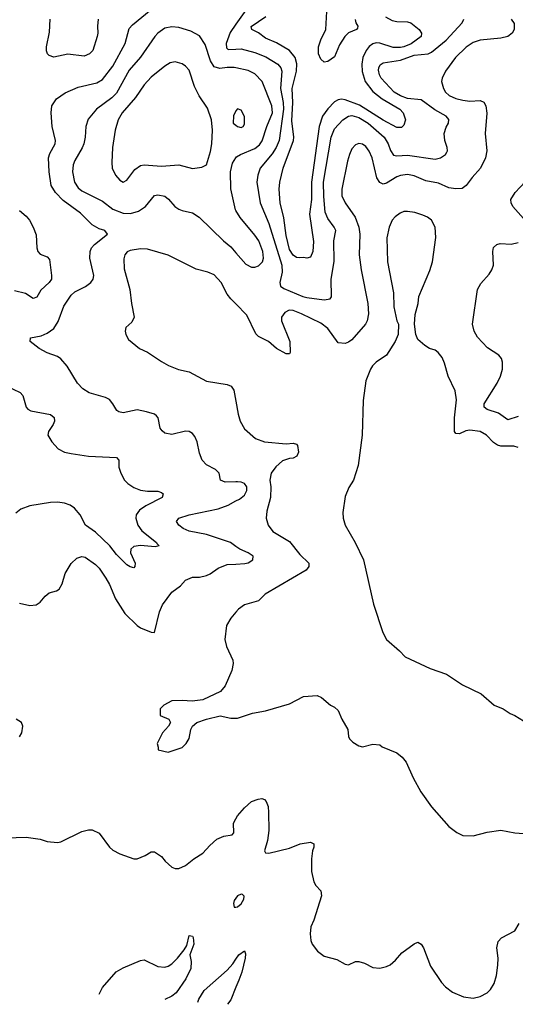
# Model space of a CAD drawing. Header units: inches. Extents: x 1173000 to 1307049, y 522583 to 678455.
# Tile 19 of 256: x 1198752 to 1201613, y 530224 to 535907. Entities that reach past the tile are written whole.
import ezdxf

# ---------------------------------------------------------------- set-up
doc = ezdxf.new("R2010")
doc.units = ezdxf.units.IN
doc.header["$MEASUREMENT"] = 0
doc.layers.add('B1593', color=7, linetype='Continuous')
doc.layers.add('B2503', color=7, linetype='Continuous')

msp = doc.modelspace()

# ---------------------------------------------------------------- linework, layer by layer
at = {"layer": 'B1593', "color": 5}
for points, elevation in [([(1200000, 533239.5), (1199938.5, 533238.5), (1199911.3, 533250), (1199902.8, 533290), (1199882.8, 533310), (1199830, 533337.1), (1199804.4, 533364.4), (1199790, 533404.7), (1199776, 533470), (1199762.2, 533502.2), (1199750, 533518.4), (1199730, 533530.3), (1199710, 533531.7), (1199630, 533512.4), (1199590, 533520.5), (1199573.7, 533533.7), (1199563.8, 533550), (1199550.4, 533610), (1199541.3, 533621.3), (1199530.3, 533630.3), (1199484.7, 533644.7), (1199430, 533654.6), (1199350, 533637.6), (1199323.9, 533643.9), (1199312, 533652), (1199290, 533690.7), (1199270, 533714.9), (1199247.1, 533727.1), (1199153, 533753), (1199116.7, 533776.7), (1199084.9, 533810), (1199026.5, 533906.5), (1198990.3, 533950.3), (1198970, 533962.4), (1198910, 533984.9), (1198864.7, 534010), (1198812, 534050), (1198814, 534070), (1198876.7, 534083.3), (1198910, 534096.9), (1198950, 534124.7), (1198974.2, 534165.8), (1199007, 534253), (1199050, 534318), (1199070, 534336.4), (1199132.5, 534367.5), (1199163.1, 534390), (1199175.8, 534410), (1199180.9, 534430), (1199157.8, 534530), (1199159.4, 534570), (1199166.8, 534590), (1199183.2, 534610), (1199259.5, 534670), (1199242.8, 534690), (1199210, 534699.6), (1199170, 534722.6), (1199102.8, 534790), (1199003, 534863), (1198958.3, 534910), (1198933.4, 534950), (1198922, 535030), (1198918.8, 535110), (1198925.4, 535134.6), (1198957.6, 535190), (1198958.6, 535210), (1198940.2, 535290), (1198933.8, 535370), (1198938, 535410), (1198964.9, 535450), (1199014.4, 535485.6), (1199090, 535518.2), (1199196.8, 535543.2), (1199230, 535561.4), (1199290, 535638.2), (1199360.6, 535770), (1199383.9, 535856.1), (1199403.1, 535876.9), (1199510, 535965.7)], 840), ([(1199204.8, 535910), (1199200.5, 535870), (1199203.8, 535830), (1199199.7, 535810), (1199173.4, 535730), (1199155.3, 535710), (1199123.4, 535696.6), (1199030, 535708.1), (1198950, 535691.5), (1198921.2, 535701.2), (1198912.1, 535710), (1198907.3, 535727.3), (1198907.2, 535750), (1198924.5, 535835.5), (1198927, 535910)], 820), ([(1200000, 535880.9), (1199966.8, 535833.2), (1199944, 535770), (1199945.5, 535745.5), (1199956.2, 535736.2), (1200000, 535738.2)], 840), ([(1200000, 535629), (1199990.9, 535630.9), (1199950, 535632.1), (1199906.5, 535626.5), (1199874.5, 535634.6), (1199853.6, 535670), (1199823.4, 535763.4), (1199790, 535814.7), (1199740.8, 535840.8), (1199670, 535862.5), (1199630, 535866.3), (1199590, 535858), (1199550.3, 535830), (1199532.2, 535810), (1199448.9, 535691.1), (1199384.4, 535615.6), (1199310, 535484.1), (1199283.1, 535456.9), (1199194.7, 535390), (1199147.5, 535332.5), (1199132.9, 535290), (1199129.4, 535230), (1199122, 535190), (1199113.1, 535166.9), (1199070, 535094.7), (1199060.9, 535070), (1199057.1, 535030), (1199068.5, 534970), (1199090, 534936.5), (1199110, 534920.2), (1199230, 534860.6), (1199290, 534814.6), (1199350, 534790.1), (1199391.8, 534788.2), (1199438.3, 534801.7), (1199478.5, 534830), (1199530, 534891.7), (1199550, 534897.3), (1199590, 534888.9), (1199611.8, 534871.8), (1199647.2, 534830), (1199670, 534814.3), (1199690, 534805.3), (1199750, 534791.6), (1199788.4, 534768.4), (1199928, 534630), (1199970, 534596.3), (1200000, 534561.9)], 860), ([(1200000, 535381.4), (1199999.3, 535380.7), (1199987.1, 535352.9), (1199984.4, 535310), (1200000, 535298.1)], 880), ([(1200000, 534805.1), (1199996.8, 534810), (1199970.4, 534930.4), (1199968.5, 535030), (1199980.1, 535079.9), (1200000, 535110.9)], 860), ([(1198750, 534806.7), (1198790, 534772.4), (1198807.7, 534750), (1198830, 534710.4), (1198846.4, 534666.4), (1198851, 534591), (1198857.3, 534570), (1198870, 534554.6), (1198910, 534538.3), (1198923.2, 534523.2), (1198936.5, 534430), (1198935.3, 534410), (1198922.4, 534390), (1198874.1, 534345.9), (1198850, 534306.6), (1198830, 534298.5), (1198786.2, 534326.2), (1198721.9, 534341.9)], 820), ([(1200000, 534266.4), (1199970, 534297), (1199950, 534323.7), (1199915.6, 534390), (1199874, 534434), (1199837.2, 534450), (1199770, 534467.6), (1199610, 534548.3), (1199490, 534583.2), (1199450, 534584.9), (1199390, 534574.6), (1199373.1, 534566.9), (1199358.5, 534550), (1199352.2, 534527.8), (1199354.7, 534470), (1199387.6, 534350), (1199396.8, 534270), (1199412.6, 534190), (1199399.6, 534160.4), (1199364, 534130), (1199360.7, 534110), (1199364, 534090), (1199380.9, 534060.9), (1199442.8, 534010), (1199490, 533988.2), (1199570, 533934), (1199611.5, 533911.5), (1199669, 533889), (1199730, 533874.9), (1199830, 533821.3), (1199950, 533802), (1199972.8, 533792.8), (1199988.7, 533768.7), (1200000, 533705.1)], 860), ([(1198673.6, 533793.7), (1198755.1, 533755.1), (1198770, 533737.3), (1198788.5, 533670), (1198799.4, 533659.4), (1198816, 533650), (1198930, 533628), (1198951.7, 533611.7), (1198952.1, 533590), (1198946, 533570), (1198918.4, 533530), (1198914.4, 533510), (1198937.6, 533470), (1198974.4, 533430), (1199010, 533410.3), (1199050, 533402.8), (1199150, 533388.1), (1199310, 533379.6), (1199324, 533364), (1199324.7, 533324.7), (1199336.1, 533290), (1199356.5, 533250), (1199376.5, 533230), (1199410, 533207.2), (1199450, 533192.4), (1199490, 533184.9), (1199550, 533185.3), (1199570, 533179), (1199581.1, 533170), (1199574.9, 533150), (1199479.3, 533100.8), (1199443.6, 533076.4), (1199424.5, 533050), (1199422.6, 533030), (1199434.7, 532990), (1199457.4, 532957.4), (1199540.9, 532890), (1199542.8, 532882.8), (1199558, 532870), (1199534.7, 532865.3), (1199450, 532873), (1199410, 532866.9), (1199393.1, 532850), (1199391.5, 532830), (1199418, 532770), (1199417.4, 532750), (1199410, 532743.5), (1199389.2, 532749.2), (1199370, 532760.4), (1199310, 532819.3), (1199271.5, 532870), (1199190, 532949.1), (1199132.1, 532990), (1199100.8, 533050), (1199068.6, 533088.6), (1199044, 533104), (1199010, 533116.3), (1198970, 533122.4), (1198930, 533121.3), (1198810, 533101.3), (1198758.1, 533081.9), (1198730, 533058.3)], 820), ([(1200000, 532866.6), (1199968.4, 532890), (1199830, 532936), (1199730, 532954.4), (1199694.9, 532970), (1199670, 532988.8), (1199657.1, 533010), (1199670.7, 533030), (1199730.7, 533050), (1199897, 533083), (1199954.5, 533105.5), (1200000, 533129.1)], 840), ([(1198750, 532539.4), (1198810, 532525.5), (1198847.3, 532530), (1198870, 532544.7), (1198899.7, 532580.3), (1198922, 532598), (1198964.7, 532610), (1198979, 532621), (1198996.3, 532650), (1199014.8, 532710), (1199050, 532768), (1199081, 532799), (1199111.3, 532808.7), (1199130, 532805.2), (1199190, 532762.4), (1199210, 532741.6), (1199250, 532683.5), (1199270, 532647.6), (1199304.4, 532564.4), (1199358.7, 532478.7), (1199430, 532409.7), (1199450, 532396.4), (1199510, 532372), (1199530, 532369.4), (1199559.1, 532490), (1199576.5, 532530), (1199630, 532602.4), (1199679.8, 532640.2), (1199710, 532671.1), (1199750, 532689.8), (1199790, 532688.9), (1199830, 532698.4), (1199851.6, 532708.4), (1199897.8, 532742.2), (1199950, 532762.6), (1200000, 532765)], 840), ([(1200000, 532487.5), (1199970, 532453.2), (1199945.5, 532410), (1199935.5, 532330), (1199944.9, 532290), (1199982.8, 532210), (1199984, 532190), (1199976.3, 532150), (1199937.6, 532062.4), (1199910.5, 532029.5), (1199810, 531981.2), (1199747.1, 531972.9), (1199690, 531978), (1199630, 531975.1), (1199584.7, 531950), (1199562, 531930), (1199562, 531890), (1199612, 531870), (1199622, 531850), (1199611.3, 531830), (1199576, 531790), (1199544.7, 531730), (1199552, 531708), (1199552, 531692), (1199610, 531678.8), (1199690, 531706.8), (1199713.2, 531730), (1199730, 531758), (1199739.3, 531810), (1199749, 531830), (1199774, 531850), (1199829.7, 531870.3), (1199910, 531888.2), (1199970, 531875.5), (1200000, 531876.1)], 860), ([(1198751.7, 531768.3), (1198763.8, 531790), (1198770.4, 531830), (1198762, 531850), (1198731, 531870)], 840), ([(1198674.6, 531185.4), (1198790, 531187.7), (1198870, 531176.3), (1198910, 531164), (1198970, 531157.3), (1198990, 531160.7), (1199110, 531220.5), (1199150, 531230.6), (1199170, 531230.7), (1199210, 531210.8), (1199270.8, 531130), (1199290, 531114), (1199330, 531093), (1199410, 531064), (1199430, 531064), (1199476.6, 531083.4), (1199510, 531104.7), (1199530, 531104.7), (1199570, 531076), (1199591, 531050), (1199630, 531014.8), (1199650, 531007.7), (1199670, 531008), (1199710, 531025.5), (1199756.9, 531063.1), (1199810, 531095.8), (1199850, 531140.5), (1199890, 531176.3), (1199930, 531194.4), (1199978, 531202), (1199987.5, 531212.5), (1199985.3, 531270), (1200000, 531294.7)], 840), ([(1200000, 530835.6), (1199990, 530822), (1199986.4, 530806.4), (1199990, 530784.7), (1200000, 530785.1)], 840), ([(1199210.3, 530281.2), (1199230, 530320.3), (1199308.4, 530411.6), (1199350, 530434.9), (1199450, 530477.1), (1199470, 530480.7), (1199550, 530441.6), (1199590, 530437.1), (1199610, 530443.8), (1199630, 530457.1), (1199662.4, 530490), (1199702, 530538), (1199716, 530564), (1199730, 530621), (1199750, 530617.1), (1199754, 530610), (1199756.9, 530570), (1199734.6, 530510), (1199741.8, 530470), (1199740.3, 530430), (1199710.4, 530370), (1199654.9, 530290), (1199630.2, 530269.8), (1199590.5, 530251.6)], 820), ([(1199780.6, 530236.8), (1199786.3, 530253.7), (1199816.3, 530303.7), (1199950, 530420.4), (1199982.8, 530457.2), (1200000, 530483.3)], 820), ([(1200000, 530323.3), (1199970.6, 530250), (1199951.1, 530223.6)], 820)]:
    msp.add_lwpolyline(points, dxfattribs=dict(at, elevation=elevation))
at = {"layer": 'B1593', "color": 5, "elevation": 880}
msp.add_lwpolyline([(1199650, 535663.9), (1199621.5, 535658.5), (1199590, 535639.2), (1199510, 535574.8), (1199470, 535531), (1199421.2, 535458.8), (1199344.2, 535370), (1199321.2, 535330), (1199303.7, 535270), (1199287.3, 535170), (1199283.4, 535083.4), (1199286, 535050), (1199304.6, 535010), (1199330, 534980.3), (1199350, 534970.3), (1199370, 534980.4), (1199417.2, 535042.8), (1199450, 535065.2), (1199469.9, 535070.1), (1199570, 535061.8), (1199670, 535070.2), (1199750, 535048.9), (1199803.7, 535056.3), (1199830.9, 535070), (1199854.2, 535145.8), (1199861.9, 535190), (1199865.6, 535270), (1199859.4, 535330), (1199836.8, 535396.8), (1199788.6, 535468.6), (1199761.8, 535521.8), (1199730, 535615.8), (1199710, 535639.7), (1199690, 535653.5)], close=True, dxfattribs=at)
at = {"layer": 'B2503', "color": 5}
for points, elevation in [([(1200688.4, 535908.4), (1200691.5, 535890), (1200704.2, 535870), (1200701.5, 535858.5), (1200696.9, 535850), (1200649.1, 535830.9), (1200628.1, 535810), (1200597.6, 535762.4), (1200570, 535693.5), (1200530, 535666.6), (1200510, 535662.7), (1200490, 535679.3), (1200477.2, 535710), (1200477.5, 535750), (1200489.6, 535790.4), (1200518.5, 535850), (1200527.7, 535990)], 780), ([(1200057.1, 535962.9), (1200000, 535880.9)], 840), ([(1200000, 535738.2), (1200030, 535739.6), (1200110, 535717.9), (1200173.1, 535693.1), (1200242.8, 535650), (1200260.2, 535630), (1200265.6, 535610), (1200258.3, 535510), (1200272.3, 535430), (1200273.9, 535390), (1200249.5, 535210.5), (1200233.1, 535170), (1200210, 535132.8), (1200140.3, 535050), (1200126.2, 535010), (1200120.3, 534970), (1200139.5, 534850), (1200190.3, 534730.3), (1200265.4, 534490), (1200266.7, 534450), (1200254.5, 534390), (1200257.6, 534370), (1200275.9, 534355.9), (1200385.7, 534310), (1200410, 534304.1), (1200510.2, 534289.9), (1200543.4, 534296.6), (1200552.4, 534307.6), (1200550.2, 534410), (1200567.9, 534512.1), (1200565.7, 534630), (1200577.1, 534690), (1200568.2, 534710), (1200530, 534759.7), (1200516.3, 534796.3), (1200506.7, 534886.7), (1200505.9, 534970), (1200550.1, 535230), (1200570, 535277.2), (1200617.8, 535330), (1200649.3, 535350.7), (1200670, 535355.2), (1200710, 535343.7), (1200763.4, 535310), (1200855.4, 535230), (1200879.4, 535190), (1200892.2, 535152.2), (1200910, 535126.3), (1200930, 535121.9), (1200990, 535125), (1201150, 535102.9), (1201180.5, 535110), (1201210.4, 535130), (1201218.2, 535141.8), (1201221.7, 535150), (1201219.7, 535170), (1201206.5, 535210), (1201202.9, 535250), (1201213.1, 535286.9), (1201227.7, 535310), (1201230, 535332.2), (1201213.7, 535350), (1201148, 535388), (1201070, 535444), (1200990, 535452.3), (1200950, 535467.3), (1200913.4, 535490), (1200839.1, 535570), (1200828.1, 535590), (1200823.6, 535616.4), (1200824.3, 535630), (1200832.5, 535647.5), (1200850, 535658.5), (1200950, 535674), (1201030, 535702.1), (1201109, 535711), (1201130, 535719.9), (1201212.9, 535790), (1201305.5, 535890), (1201316, 535910)], 840), ([(1201588.5, 535910), (1201606.1, 535886.1), (1201606, 535850), (1201594.6, 535830), (1201570, 535809.8), (1201530, 535800.3), (1201410, 535789.8), (1201370, 535775.3), (1201330, 535749.8), (1201267.2, 535690), (1201210.2, 535610), (1201190.2, 535570), (1201187.5, 535550), (1201198, 535510), (1201210.2, 535490), (1201230.7, 535470.7), (1201270, 535453), (1201310, 535443), (1201350, 535437.7), (1201410, 535440.2), (1201430.6, 535430.6), (1201442.7, 535410), (1201448.6, 535368.6), (1201438.8, 535250), (1201449.3, 535150), (1201441.2, 535110), (1201412.8, 535050), (1201363.4, 534996.7), (1201330, 534949.7), (1201307.1, 534932.9), (1201270, 534930.7), (1201230, 534936.2), (1201170, 534964.3), (1201096.3, 534976.3), (1201030, 535006.2), (1200990, 535013.6), (1200950, 535008.5), (1200930, 535000.5), (1200870, 534963.1), (1200850, 534957.2), (1200830, 534966.9), (1200813.6, 534993.6), (1200786.1, 535110), (1200770, 535148), (1200750, 535174.7), (1200730, 535188.5), (1200710, 535193.5), (1200690, 535185.4), (1200670, 535161.3), (1200656, 535130), (1200643.7, 535090), (1200612.1, 534930), (1200612.3, 534890), (1200630.2, 534850), (1200687.9, 534767.9), (1200709.6, 534709.6), (1200715.3, 534670), (1200712.5, 534550), (1200724.1, 534464.1), (1200761.4, 534270), (1200766, 534210), (1200758.4, 534170), (1200748.1, 534150), (1200670, 534058.5), (1200650, 534045.1), (1200630, 534038.5), (1200590, 534043), (1200530, 534124), (1200490, 534156.4), (1200379.6, 534210), (1200330, 534227.9), (1200306.8, 534230), (1200281.9, 534218.1), (1200263.2, 534190), (1200263.6, 534170), (1200312.2, 534050), (1200313.8, 533986.2), (1200310, 533979), (1200290, 533978), (1200235.1, 534010), (1200189, 534050), (1200130, 534079.5), (1200114.9, 534094.9), (1200062.5, 534202.5), (1200000, 534266.4)], 860), ([(1200863.4, 535923.4), (1200903, 535903), (1200930, 535897.2), (1200990, 535895.5), (1201010, 535889.6), (1201057.5, 535850), (1201072, 535830), (1201070.2, 535810), (1201011.7, 535768.3), (1200970, 535750.6), (1200950, 535746.9), (1200907.3, 535747.3), (1200830, 535772.2), (1200810, 535773.4), (1200790, 535767.9), (1200770, 535752.5), (1200751.8, 535730), (1200733.2, 535690), (1200726.7, 535650), (1200728.6, 535608.6), (1200746.9, 535550), (1200790, 535493.1), (1200843.9, 535450), (1200946.1, 535390), (1200964.7, 535370), (1200979.6, 535330), (1200970, 535299.3), (1200955.1, 535284.9), (1200930, 535284.8), (1200850, 535327.7), (1200714.1, 535414.1), (1200630, 535445.3), (1200610, 535448.4), (1200590, 535444.7), (1200570, 535432.9), (1200530, 535393.4), (1200499.7, 535350), (1200480.5, 535290), (1200436.1, 534970), (1200436.7, 534870), (1200425.2, 534785.2), (1200447.4, 534627.4), (1200444.7, 534570), (1200430, 534536), (1200410, 534531.6), (1200390, 534535.4), (1200370, 534532.4), (1200350, 534534.8), (1200330, 534547.6), (1200310, 534581.5), (1200290, 534662), (1200276.6, 534763.4), (1200256.4, 534850), (1200250.5, 534930), (1200252.9, 534970), (1200273.4, 535050), (1200332.6, 535210), (1200334.2, 535230), (1200322.8, 535322.8), (1200327.8, 535430), (1200325.8, 535510), (1200349.6, 535610), (1200352, 535652), (1200341.4, 535690), (1200309.6, 535729.6), (1200234.1, 535774.1), (1200170, 535800.2), (1200130, 535832.2), (1200091.1, 535850), (1200088.2, 535868.2), (1200173.8, 535926.2)], 820), ([(1200000, 535110.9), (1200003.6, 535116.4), (1200026.3, 535130), (1200110, 535163.3), (1200135.4, 535184.6), (1200152.1, 535207.9), (1200178.8, 535290), (1200211.4, 535370), (1200207.8, 535410), (1200151.2, 535550), (1200110, 535595.2), (1200070, 535614.4), (1200000, 535629)], 860), ([(1200000, 535298.1), (1200010, 535290.4), (1200030, 535285.7), (1200041.2, 535290), (1200050, 535304.7), (1200050, 535348), (1200030, 535386), (1200010, 535393.2), (1200000, 535381.4)], 880), ([(1201660.4, 534760.4), (1201599.6, 534830), (1201589.6, 534850), (1201587.8, 534870), (1201611.5, 534910), (1201670, 534972.2)], 860), ([(1200000, 534561.9), (1200056.8, 534496.8), (1200090, 534478.5), (1200110, 534478.5), (1200130, 534486), (1200153.8, 534510), (1200159.5, 534530), (1200155.3, 534570), (1200131.6, 534630), (1200110, 534663.9), (1200025.5, 534765.5), (1200000, 534805.1)], 860), ([(1201630, 533438.7), (1201604.9, 533444.9), (1201530, 533445.4), (1201510, 533452.2), (1201486.8, 533466.8), (1201447.2, 533510), (1201411, 533531), (1201350, 533538.3), (1201326.5, 533533.5), (1201290, 533516.3), (1201270, 533518), (1201262.7, 533530), (1201262.7, 533610), (1201272.9, 533712.9), (1201264.9, 533764.9), (1201224.7, 533850), (1201204.9, 533924.9), (1201190, 533957.2), (1201166.8, 533986.8), (1201150, 533999), (1201118, 534010), (1201090, 534026), (1201050, 534061.2), (1201039.5, 534090), (1201031.5, 534150), (1201035.1, 534204.9), (1201051.6, 534270), (1201056, 534310), (1201120.5, 534459.5), (1201135.1, 534510), (1201153.6, 534650), (1201149.5, 534710), (1201129.3, 534750), (1201106.6, 534766.6), (1201078.6, 534778.6), (1201033.9, 534793.9), (1200990, 534800.5), (1200970, 534799.7), (1200948, 534790), (1200919.3, 534770), (1200902, 534750), (1200884.6, 534710), (1200872.1, 534647.9), (1200874.7, 534510), (1200910.3, 534330), (1200911.6, 534250), (1200929, 534169), (1200938, 534150), (1200937.6, 534090), (1200919.6, 534050), (1200869.2, 533970.8), (1200810, 533929.7), (1200789.2, 533910), (1200776.5, 533890), (1200750, 533822.7), (1200734.9, 533710), (1200729.1, 533509.1), (1200706.1, 533333.9), (1200679.3, 533250), (1200652.8, 533207.2), (1200630, 533155.3), (1200617.3, 533062.7), (1200619.5, 533030), (1200630.3, 532990), (1200689.1, 532890), (1200735.8, 532790), (1200794.4, 532534.4), (1200847.4, 532370), (1200869.2, 532329.2), (1200944.9, 532264.9), (1200976.3, 532230), (1201121.6, 532161.6), (1201216, 532130), (1201307.2, 532067.2), (1201415.6, 532015.6), (1201490, 531951.3), (1201542, 531930), (1201582.5, 531902.5), (1201610.5, 531890.5), (1201685.4, 531845.4)], 880), ([(1201630, 533616.8), (1201570, 533597.2), (1201516.7, 533636.7), (1201450, 533658), (1201433.5, 533670), (1201432.7, 533690), (1201508.7, 533810), (1201527.4, 533850), (1201538.9, 533890), (1201539.6, 533930), (1201532.4, 533952.4), (1201518, 533970), (1201453.2, 534013.2), (1201394.7, 534074.7), (1201374.5, 534110), (1201365.1, 534150), (1201393.8, 534350), (1201414.6, 534385.4), (1201461.9, 534438.1), (1201477.4, 534462.6), (1201487.6, 534490), (1201482.7, 534570), (1201487.1, 534592.9), (1201506.6, 534610), (1201525.3, 534614.7), (1201590, 534612.4), (1201630, 534621.7)], 860), ([(1200000, 533705.1), (1200013.4, 533630), (1200025.3, 533590), (1200050, 533546.4), (1200112.7, 533490), (1200164.7, 533470), (1200290, 533459.5), (1200330, 533462.4), (1200350, 533456.3), (1200356.3, 533450), (1200361.6, 533410), (1200351.8, 533388.2), (1200330, 533376.2), (1200310, 533375.1), (1200270, 533361), (1200230, 533327), (1200204.1, 533290), (1200196.8, 533250), (1200201.1, 533210), (1200199.8, 533150), (1200178, 533070), (1200174.6, 533030), (1200187, 532990), (1200213.8, 532953.8), (1200310, 532895.8), (1200370, 532820.3), (1200421.1, 532770), (1200420.3, 532750), (1200405.3, 532730), (1200169.4, 532590.6), (1200130, 532553.6), (1200050, 532529.3), (1200015.2, 532504.8), (1200000, 532487.5)], 860), ([(1200000, 533129.1), (1200020.3, 533139.7), (1200050, 533163), (1200063.6, 533190), (1200063.2, 533210), (1200050.3, 533230), (1200030, 533238), (1200010, 533239.6), (1200000, 533239.5)], 840), ([(1200000, 532765), (1200052.5, 532767.5), (1200070, 532771.6), (1200097.4, 532790), (1200098.9, 532810), (1200094, 532814), (1200070.3, 532830), (1200022.4, 532850), (1200000, 532866.6)], 840), ([(1200000, 531876.1), (1200010, 531876.3), (1200095.5, 531904.5), (1200170, 531917.1), (1200310, 531958), (1200390, 532000.3), (1200470, 532006), (1200495.1, 531995.1), (1200545.5, 531950), (1200570, 531938.9), (1200590, 531919.5), (1200610.9, 531870), (1200646.9, 531810), (1200650.5, 531770.5), (1200656.3, 531756.3), (1200675.9, 531735.9), (1200710, 531716), (1200730, 531710.8), (1200790, 531724.9), (1200830, 531721), (1200844.7, 531710), (1200930, 531674.9), (1200960.5, 531650), (1200982, 531622), (1201023.8, 531530), (1201068.2, 531450), (1201130, 531364), (1201230, 531250.8), (1201275.2, 531215.2), (1201310, 531198.8), (1201370, 531196.3), (1201450, 531218), (1201530, 531228.2), (1201610, 531214), (1201710, 531206.7)], 860), ([(1200000, 531294.7), (1200010, 531311.5), (1200050, 531357.8), (1200090, 531393.6), (1200128, 531408), (1200150, 531411), (1200165.2, 531405.2), (1200174.4, 531394.4), (1200185.7, 531365.7), (1200188.7, 531331.3), (1200190, 531226), (1200183.1, 531170), (1200165.5, 531110), (1200170, 531098), (1200190, 531095.5), (1200310, 531124.4), (1200370.6, 531150.6), (1200430, 531158.8), (1200450.4, 531150.4), (1200450.4, 531130), (1200442.8, 531110), (1200435.8, 531064.2), (1200436, 530990), (1200450.2, 530930.3), (1200461.6, 530910), (1200490, 530878.8), (1200494, 530850), (1200450.4, 530710), (1200432.4, 530670), (1200428.4, 530630), (1200432.8, 530592.8), (1200440.7, 530570), (1200470.7, 530530), (1200510, 530502), (1200582.5, 530482.5), (1200630, 530456), (1200650, 530451.3), (1200690, 530471.3), (1200710, 530471.3), (1200742, 530462), (1200790, 530436), (1200830, 530431.3), (1200870, 530441), (1200890, 530450.8), (1200922, 530478), (1200958.6, 530521.4), (1201030, 530573.4), (1201050, 530582.8), (1201070, 530571), (1201083, 530550), (1201123.6, 530443.6), (1201186, 530350), (1201210, 530324.4), (1201250, 530294.4), (1201314.2, 530265.8), (1201370, 530259.3), (1201410, 530268.2), (1201450, 530290.6), (1201469.4, 530310), (1201490, 530342.8), (1201504.7, 530390), (1201512.4, 530450), (1201513.7, 530490), (1201506, 530550), (1201513.1, 530586.9), (1201532.8, 530607.2), (1201610, 530648.2), (1201634.3, 530690)], 840), ([(1200000, 530785.1), (1200010, 530785.5), (1200030, 530803), (1200046, 530830), (1200048.7, 530848.7), (1200038, 530858), (1200030, 530859), (1200010, 530849.2), (1200000, 530835.6)], 840), ([(1200000, 530483.3), (1200017.6, 530510), (1200050, 530532.7), (1200055.4, 530515.4), (1200053.4, 530490), (1200033.6, 530410), (1200016.3, 530363.7), (1200000, 530323.3)], 820)]:
    msp.add_lwpolyline(points, dxfattribs=dict(at, elevation=elevation))

doc.saveas('drawing.dxf')
